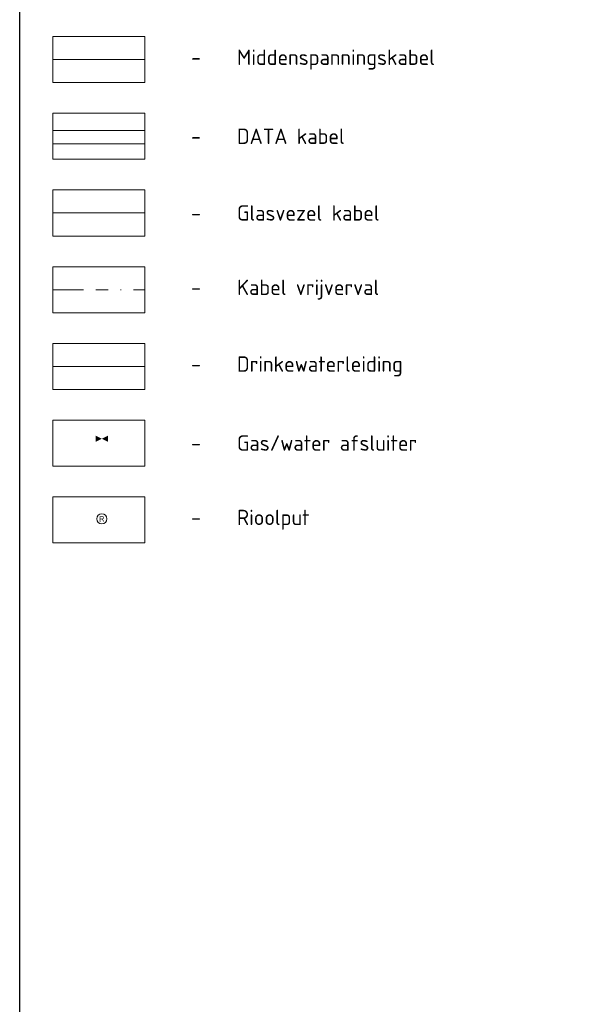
# Model space of a CAD drawing. Header units: metres. Extents: x 197883 to 206898, y 361907 to 364395.
# Tile 87 of 256: x 201936 to 202028, y 362551 to 362712. Entities that reach past the tile are written whole.
import ezdxf
from ezdxf.enums import TextEntityAlignment as Align
from ezdxf.lldxf.tags import DXFTag

# ---------------------------------------------------------------- set-up
doc = ezdxf.new("R2010")
doc.units = ezdxf.units.M
doc.linetypes.add('RI-OVERIG', pattern=[17, 5, -2, 2, -2, 0, -2, 2, -2])
for name, color, linetype, lineweight in [('B-OI-KL-GAS_LD_ENEXIS NETBEHEER B.V._0000729946_VECT_19O079325-G', 50, 'KL-GAS-LD-N', 18), ('B-OI-KL-WATER_WMD DRINKWATER B.V._0000574805_VECT_19O079325-G', 170, 'KL-WATER-N', 18), ('B-OI-RI-VRIJVERVAL_GEMEENTE BORGER ODOORN_0000583472_VECT_19O079325-G', 210, 'RI-OVERIG', 18), ('B-PV-KL-DATA-G', 90, 'KL-DATA-N', 13), ('B-PV-KL-DATA_KABELBED-G', 90, 'Continuous', 13), ('B-PV-KL-ET_MS-G', 130, 'KL-MS-N', 13), ('kabels en leidingen - gasafsluiter', 7, 'Continuous', 13), ('riolering - rioolput', 7, 'Continuous', 13), ('X-XX-AL-LEGENDA-G', 7, 'Continuous', 18), ('X-XX-AL-REFERENTIE-GD', 7, 'Continuous', 25), ('X-XX-AL-T25-1000', 7, 'Continuous', 25)]:
    doc.layers.add(name, color=color, linetype=linetype, lineweight=lineweight)
doc.styles.add('NLCS-ISO-M1000-T25', font='NLCS-ISO.ttf', dxfattribs={"height": 2.5})
doc.styles.get("Standard").update_dxf_attribs({"font": 'arial.ttf'})
doc.styles.add('Style-WORKING', font='WORKING.shx')
tags = doc.linetypes.add('KL-DATA-N', pattern='A,4,-1,[101,NLCS.SHX,S=0.5,R=0,X=0,Y=0],-1,4,-1,["D",Standard,S=1,R=0,X=-0.25,Y=-0.5],-1.5', length=12.5).pattern_tags.tags
tags[18] = DXFTag(74, 10)
tags = doc.linetypes.add('KL-GAS-LD-N', pattern='A,4,-1,[69,NLCS.SHX,S=0.5,R=0,X=0,Y=0],-1,4,-1,["L",Standard,S=1,R=0,X=0.25,Y=-0.5],-2', length=13).pattern_tags.tags
tags[18] = DXFTag(74, 10)
tags = doc.linetypes.add('KL-MS-N', pattern='A,4,-1,[103,NLCS.SHX,S=0.75,R=0,X=0,Y=0],-1,4,-1,["M",Standard,S=1,R=0,X=0,Y=-0.5],-2', length=13).pattern_tags.tags
tags[18] = DXFTag(74, 10)
doc.linetypes.add('KL-WATER-N', pattern='A,7,-0.5,[168,NLCS.SHX,S=0.75,R=0,X=0.75,Y=0],-2', length=9.5)

# ---------------------------------------------------------------- blocks, each defined once
blk = doc.blocks.new('GP')
at = {"layer": 'kabels en leidingen - gasafsluiter', "linetype": 'Continuous'}
for points in [[(0, 0), (-0.25, -0.125), (-0.25, 0.125)], [(0.25, -0.125), (0, 0), (0.25, 0.125)]]:
    blk.add_solid(points, dxfattribs=at)
blk = doc.blocks.new('RP_1')
at = {"layer": 'riolering - rioolput', "color": 7, "linetype": 'Continuous', "lineweight": 13}
blk.add_circle((0, 0), 0.55, dxfattribs=at)
at = {"layer": 'riolering - rioolput', "color": 7, "linetype": 'Continuous', "lineweight": 13, "style": 'Style-WORKING'}
blk.add_text('R', height=0.6, dxfattribs=at).set_placement((0, 0), align=Align.MIDDLE_CENTER)

msp = doc.modelspace()

# ---------------------------------------------------------------- linework, layer by layer
at = {"layer": 'B-OI-KL-GAS_LD_ENEXIS NETBEHEER B.V._0000729946_VECT_19O079325-G', "flags": 128}
msp.add_lwpolyline([(201941.063, 362680.12), (201956.063, 362680.12)], dxfattribs=at)
at = {"layer": 'B-OI-KL-WATER_WMD DRINKWATER B.V._0000574805_VECT_19O079325-G', "flags": 128}
msp.add_lwpolyline([(201941.063, 362655.12), (201956.063, 362655.12)], dxfattribs=at)
at = {"layer": 'B-OI-RI-VRIJVERVAL_GEMEENTE BORGER ODOORN_0000583472_VECT_19O079325-G', "flags": 128}
msp.add_lwpolyline([(201941.063, 362667.62), (201956.063, 362667.62)], dxfattribs=at)
at = {"layer": 'B-PV-KL-DATA-G'}
msp.add_lwpolyline([(201941.063, 362693.586), (201956.063, 362693.586)], dxfattribs=at)
at = {"layer": 'B-PV-KL-DATA_KABELBED-G'}
msp.add_lwpolyline([(201941.063, 362691.42), (201956.063, 362691.42)], dxfattribs=at)
at = {"layer": 'B-PV-KL-ET_MS-G'}
msp.add_lwpolyline([(201941.063, 362705.12), (201956.063, 362705.12)], dxfattribs=at)
at = {"layer": 'X-XX-AL-LEGENDA-G', "flags": 128}
for points in [[(201941.063, 362708.87), (201941.063, 362701.37), (201956.063, 362701.37), (201956.063, 362708.87), (201941.063, 362708.87)], [(201941.063, 362696.37), (201941.063, 362688.87), (201956.063, 362688.87), (201956.063, 362696.37), (201941.063, 362696.37)], [(201941.063, 362683.87), (201941.063, 362676.37), (201956.063, 362676.37), (201956.063, 362683.87), (201941.063, 362683.87)], [(201941.063, 362671.37), (201941.063, 362663.87), (201956.063, 362663.87), (201956.063, 362671.37), (201941.063, 362671.37)], [(201941.063, 362658.87), (201941.063, 362651.37), (201956.063, 362651.37), (201956.063, 362658.87), (201941.063, 362658.87)], [(201941.063, 362646.37), (201941.063, 362638.87), (201956.063, 362638.87), (201956.063, 362646.37), (201941.063, 362646.37)], [(201941.063, 362633.87), (201941.063, 362626.37), (201956.063, 362626.37), (201956.063, 362633.87), (201941.063, 362633.87)]]:
    msp.add_lwpolyline(points, dxfattribs=at)
at = {"layer": 'X-XX-AL-REFERENTIE-GD'}
msp.add_lwpolyline([(201935.634, 363035.311), (202121.04, 363035.311), (202121.04, 362389.113), (201935.634, 362389.113)], close=True, dxfattribs=at)

# ---------------------------------------------------------------- block references
at = {"layer": 'kabels en leidingen - gasafsluiter', "linetype": 'Continuous', "xscale": 4, "yscale": 4, "zscale": 4}
msp.add_blockref('GP', (201949.013, 362643.323), dxfattribs=at)
at = {"layer": 'riolering - rioolput', "color": 7, "linetype": 'Continuous', "lineweight": 13, "xscale": 1.5, "yscale": 1.5, "zscale": 1.5, "rotation": 3}
msp.add_blockref('RP_1', (201949.013, 362630.264), dxfattribs=at)

# ---------------------------------------------------------------- texts
at = {"layer": 'X-XX-AL-T25-1000', "char_height": 2.5, "attachment_point": 4, "style": 'NLCS-ISO-M1000-T25'}
for s, insert in [('\\pxi-3,l4,t4;-^IMiddenspanningskabel', (201961.063, 362705.12)), ('\\pxi-3,l4,t4;-^IDATA kabel', (201961.063, 362692.62)), ('\\pxi-3,l4,t4;-^IGlasvezel kabel', (201961.063, 362680.12)), ('\\pxi-3,l4,t4;-^IKabel vrijverval', (201961.063, 362667.62)), ('\\pxi-3,l4,t4;-^IDrinkewaterleiding', (201961.063, 362655.12)), ('\\pxi-3,l4,t4;-^IGas/water afsluiter', (201961.063, 362642.62)), ('\\pxi-3,l4,t4;-^IRioolput', (201961.063, 362630.12))]:
    msp.add_mtext_dynamic_manual_height_columns(s, width=99.17724, gutter_width=12.5, heights=[0], dxfattribs=dict(at, insert=insert))

doc.saveas('drawing.dxf')
